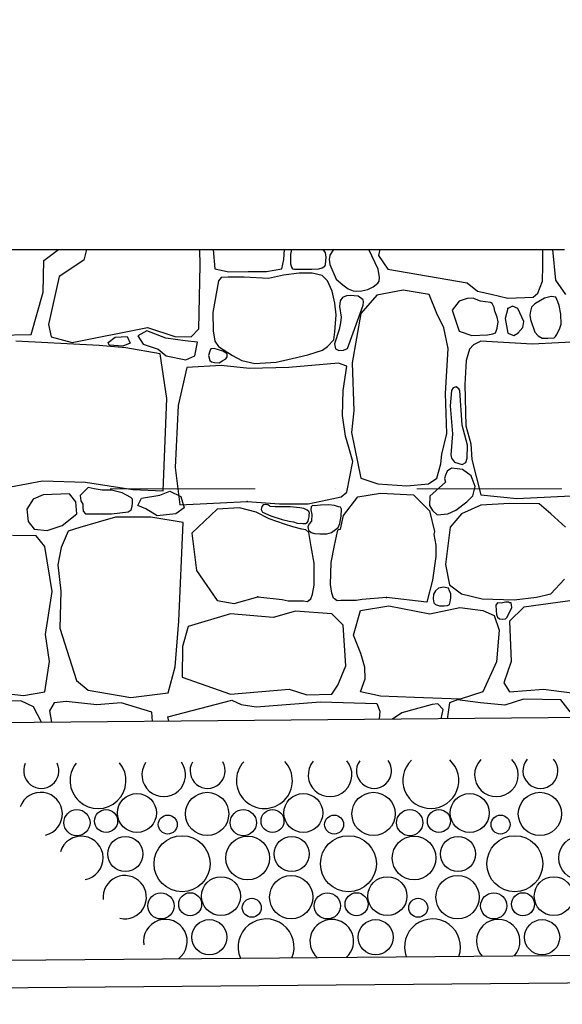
# Model space of a CAD drawing. Header units: millimetres. Extents: x 77315 to 1043159, y -108895 to -47794.
# Tile 41 of 87: x 112176 to 113362, y -106149 to -103995. Entities that reach past the tile are written whole.
import ezdxf

# ---------------------------------------------------------------- set-up
doc = ezdxf.new("R2010")
doc.units = ezdxf.units.MM
doc.header["$MEASUREMENT"] = 0
doc.linetypes.add('Dot & Dashed', pattern=[670.277762, 317.5, -176.388889, 0, -176.388874])
for name, color, linetype in [('_HATCH', 7, 'Continuous'), ('HATCH', 7, 'Continuous'), ('opaska', 7, 'Continuous'), ('Structural - Bearing', 7, 'Continuous'), ('Structural - Grid', 7, 'Continuous')]:
    doc.layers.add(name, color=color, linetype=linetype)

# ---------------------------------------------------------------- blocks, each defined once
blk = doc.blocks.new('*X12')
at = {"layer": 'HATCH'}
for centre, radius in [((112432.5, -105730.5), 42.6), ((112585.9, -105732.7), 47.3), ((112796.2, -105730.5), 42.6), ((112949.7, -105732.7), 47.3), ((113159.9, -105730.5), 42.6), ((113313.4, -105732.7), 47.3), ((112301.3, -105751.8), 28.6), ((112365.1, -105748.2), 25.1), ((112499.8, -105755.9), 20.7), ((112665, -105751.8), 28.6), ((112728.8, -105748.2), 25.1), ((112863.5, -105755.9), 20.7), ((113028.7, -105751.8), 28.6), ((113092.5, -105748.2), 25.1), ((113227.3, -105755.9), 20.7), ((112407, -105820.3), 38.4), ((112531.1, -105841.6), 61.2), ((112674.6, -105829.1), 47.7), ((112770.7, -105820.3), 38.4), ((112894.8, -105841.6), 61.2), ((113038.3, -105829.1), 47.7), ((113134.4, -105820.3), 38.4), ((113258.5, -105841.6), 61.2), ((113402.1, -105829.1), 47.7), ((112616.2, -105912.5), 42.6), ((112769.7, -105914.7), 47.3), ((112979.9, -105912.5), 42.6), ((113133.4, -105914.7), 47.3), ((113343.6, -105912.5), 42.6), ((112485, -105933.8), 28.6), ((112548.8, -105930.2), 25.1), ((112848.7, -105933.8), 28.6), ((112912.5, -105930.2), 25.1), ((113212.4, -105933.8), 28.6), ((113276.2, -105930.2), 25.1), ((112683.5, -105937.9), 20.7), ((113047.3, -105937.9), 20.7), ((112590.7, -106002.3), 38.4), ((112954.4, -106002.3), 38.4), ((113318.1, -106002.3), 38.4)]:
    blk.add_circle(centre, radius, dxfattribs=at)
for centre, radius, start, end in [((112223.3, -105638.3), 38.4, 155.6202, 25.3668), ((112347.4, -105659.6), 61.2, 141.5485, 39.4385), ((112490.9, -105647.1), 47.7, 145.65, 35.337), ((112587, -105638.3), 38.4, 150.3421, 30.6449), ((112711.1, -105659.6), 61.2, 137.6695, 43.3175), ((112854.6, -105647.1), 47.7, 140.9249, 40.0621), ((112950.7, -105638.3), 38.4, 144.764, 36.223), ((113074.8, -105659.6), 61.2, 133.5295, 47.4575), ((113218.3, -105647.1), 47.7, 135.8522, 45.1348), ((113314.4, -105638.3), 38.4, 138.7627, 42.2243), ((112222.2, -105732.7), 47.3, 282.7093, 160.875), ((112310.9, -105829.1), 47.7, 280.4087, 163.1756), ((112405.9, -105914.7), 47.3, 256.9587, 186.6256), ((112494.6, -106011.1), 47.7, 306.4981, 189.94), ((112714.8, -106023.6), 61.2, 337.1658, 203.8212), ((112858.3, -106011.1), 47.7, 312.4797, 228.5072), ((113078.5, -106023.6), 61.2, 340.323, 200.664), ((113222.1, -106011.1), 47.7, 317.8339, 223.1531)]:
    blk.add_arc(centre, radius, start, end, dxfattribs=at)
blk = doc.blocks.new('*X14')
at = {"layer": '_HATCH'}
for p, q in [((112228.8, -104521.7), (112260.8, -104498.1)), ((112322.1, -104498.1), (112316.3, -104520.9)), ((112570.6, -104532.5), (112569.9, -104498.1)), ((112599.1, -104498.1), (112602.8, -104539.9)), ((112753.7, -104519.8), (112755.3, -104498.1)), ((112770.3, -104498.1), (112768.3, -104509.2)), ((112840.2, -104499.4), (112839.3, -104498.1)), ((112844.8, -104504.6), (112840.2, -104499.4)), ((112846.3, -104514.6), (112844.8, -104504.6)), ((112862.4, -104498.1), (112854.3, -104510.4)), ((112960, -104541.3), (112939.6, -104498.1)), ((112963.3, -104498.1), (112960.6, -104511.4)), ((113319.6, -104533.9), (113320, -104498.1)), ((113340.6, -104498.1), (113347.4, -104564.7)), ((112227.2, -104591.5), (112228.8, -104521.7)), ((112316.3, -104520.9), (112262.7, -104556.8)), ((112749, -104539.9), (112753.7, -104519.8)), ((112768.3, -104509.2), (112768, -104529.4)), ((112845, -104531), (112846.3, -104514.6)), ((112854.3, -104510.4), (112852.3, -104519.5)), ((112852.3, -104519.5), (112853.9, -104530.6)), ((112960.6, -104511.4), (112980.8, -104541.1)), ((112568.1, -104671.6), (112570.6, -104532.5)), ((112602.8, -104539.9), (112633.2, -104546.8)), ((112633.2, -104546.8), (112675.6, -104546.2)), ((112675.6, -104546.2), (112715.8, -104546.1)), ((112715.8, -104546.1), (112749, -104539.9)), ((112786.9, -104549.4), (112753, -104554.1)), ((112768, -104529.4), (112770.6, -104536.5)), ((112770.6, -104536.5), (112772.2, -104540.4)), ((112772.2, -104540.4), (112777.1, -104541.3)), ((112777.1, -104541.3), (112814.8, -104541.3)), ((112815.4, -104549.9), (112786.9, -104549.4)), ((112814.8, -104541.3), (112830.4, -104540)), ((112837.4, -104554.8), (112815.4, -104549.9)), ((112830.4, -104540), (112837.6, -104538.2)), ((112837.6, -104538.2), (112843, -104534.3)), ((112843, -104534.3), (112845, -104531)), ((112853.9, -104530.6), (112867.7, -104562.6)), ((112962.9, -104559.5), (112960, -104541.3)), ((112980.8, -104541.1), (113154.2, -104570.6)), ((113318.8, -104567.5), (113319.6, -104533.9)), ((112262.7, -104556.8), (112239.1, -104662.1)), ((112610.6, -104566.1), (112598.6, -104635.9)), ((112616.9, -104559.2), (112610.6, -104566.1)), ((112631.9, -104558.6), (112616.9, -104559.2)), ((112666.7, -104558.1), (112631.9, -104558.6)), ((112719.7, -104561.4), (112666.7, -104558.1)), ((112753, -104554.1), (112719.7, -104561.4)), ((112849.3, -104566.1), (112837.4, -104554.8)), ((112859.1, -104588.9), (112849.3, -104566.1)), ((112867.7, -104562.6), (112882.4, -104575.3)), ((112948.9, -104579.9), (112959, -104571.7)), ((112959, -104571.7), (112961.8, -104567.3)), ((112961.8, -104567.3), (112962.9, -104559.5)), ((113154.2, -104570.6), (113177.1, -104588.8)), ((113308.8, -104593.7), (113318.8, -104567.5)), ((113347.4, -104564.7), (113368.9, -104596.4)), ((112201.2, -104683.9), (112227.2, -104591.5)), ((112864.7, -104615.6), (112859.1, -104588.9)), ((112882.4, -104575.3), (112894, -104584.3)), ((112894, -104584.3), (112905.3, -104588.5)), ((112905.3, -104588.5), (112912.3, -104589)), ((112912.3, -104589), (112924.4, -104588.1)), ((112924.4, -104588.1), (112937, -104585.1)), ((112937, -104585.1), (112948.9, -104579.9)), ((113014.3, -104586.9), (112956.5, -104597.7)), ((113071.2, -104596), (113014.3, -104586.9)), ((113177.1, -104588.8), (113206.8, -104595.7)), ((113298.7, -104602.2), (113308.8, -104593.7)), ((112876.5, -104610.1), (112875.4, -104622.9)), ((112881.7, -104602.9), (112876.5, -104610.1)), ((112890.5, -104599.3), (112881.7, -104602.9)), ((112898.4, -104598.3), (112890.5, -104599.3)), ((112916, -104600.2), (112898.4, -104598.3)), ((112927.3, -104607.7), (112916, -104600.2)), ((112956.5, -104597.7), (112922.2, -104638.1)), ((112927.1, -104619.4), (112927.8, -104612.3)), ((112927.8, -104612.3), (112927.3, -104607.7)), ((113088.2, -104638.1), (113071.2, -104596)), ((113136.5, -104611.3), (113121.2, -104630.7)), ((113154.1, -104605.3), (113136.5, -104611.3)), ((113167.4, -104604.3), (113154.1, -104605.3)), ((113170.3, -104605.6), (113167.4, -104604.3)), ((113183.5, -104611.3), (113170.3, -104605.6)), ((113205.1, -104613.8), (113183.5, -104611.3)), ((113209.1, -104615.8), (113205.1, -104613.8)), ((113206.8, -104595.7), (113243.5, -104604.1)), ((113243.5, -104604.1), (113298.7, -104602.2)), ((113323.2, -104604.2), (113302, -104616.7)), ((113337.8, -104601), (113323.2, -104604.2)), ((113348.1, -104602.4), (113337.8, -104601)), ((113352.3, -104612.5), (113348.1, -104602.4)), ((113355.3, -104620.3), (113352.3, -104612.5)), ((112598.6, -104635.9), (112599.1, -104675.5)), ((112867.8, -104640.9), (112864.7, -104615.6)), ((112875.4, -104622.9), (112879.2, -104646.2)), ((112892.5, -104714.5), (112927.1, -104619.4)), ((113121.2, -104630.7), (113136.5, -104676.9)), ((113213, -104625), (113209.1, -104615.8)), ((113214.5, -104632.8), (113213, -104625)), ((113219.7, -104646.3), (113214.5, -104632.8)), ((113243, -104627), (113237.6, -104648.9)), ((113253.1, -104621.6), (113243, -104627)), ((113264.8, -104627), (113253.1, -104621.6)), ((113278, -104655.1), (113264.8, -104627)), ((113292.6, -104632.7), (113291.3, -104641.5)), ((113295.2, -104623.8), (113292.6, -104632.7)), ((113302, -104616.7), (113295.2, -104623.8)), ((113358.8, -104639.1), (113355.3, -104620.3)), ((112865.2, -104677.8), (112867.8, -104640.9)), ((112877.3, -104658.6), (112874.7, -104672.9)), ((112879.2, -104646.2), (112877.3, -104658.6)), ((112922.2, -104638.1), (112902.8, -104745.5)), ((113103.4, -104669.1), (113088.2, -104638.1)), ((113222.3, -104656.3), (113219.7, -104646.3)), ((113220.1, -104670.3), (113222.3, -104656.3)), ((113237.6, -104648.9), (113243, -104680.6)), ((113276, -104668.3), (113278, -104655.1)), ((113291.3, -104641.5), (113292.9, -104651.3)), ((113292.9, -104651.3), (113302, -104678.6)), ((113359.8, -104661.3), (113358.8, -104639.1)), ((112239.1, -104662.1), (112245.3, -104688.9)), ((112290.7, -104701.3), (112455.9, -104668.3)), ((112454.3, -104676.2), (112434.2, -104686.5)), ((112495.6, -104691.9), (112454.3, -104676.2)), ((112455.9, -104668.3), (112515.3, -104688.1)), ((112550.8, -104688.9), (112568.1, -104671.6)), ((112599.1, -104675.5), (112602.4, -104698.8)), ((112862.6, -104695.3), (112865.2, -104677.8)), ((112874.7, -104672.9), (112864.5, -104704.3)), ((113112.9, -104714.5), (113103.4, -104669.1)), ((113136.5, -104676.9), (113164.5, -104686.4)), ((113210.3, -104682.3), (113216.1, -104680)), ((113216.1, -104680), (113217.8, -104676.9)), ((113217.8, -104676.9), (113220.1, -104670.3)), ((113264.8, -104680.6), (113276, -104668.3)), ((113302, -104678.6), (113309.7, -104686.9)), ((113350.3, -104684.1), (113352.3, -104678.6)), ((113352.3, -104678.6), (113356, -104672.2)), ((113356, -104672.2), (113359.8, -104661.3)), ((111991, -104687.3), (112201.2, -104683.9)), ((112350.2, -104707.9), (112168.1, -104698.8)), ((112245.3, -104688.9), (112290.7, -104701.3)), ((112369.5, -104701.7), (112384.7, -104689.4)), ((112371.9, -104707.1), (112369.5, -104701.7)), ((112384.7, -104689.4), (112411.2, -104688.4)), ((112411.2, -104688.4), (112418, -104703.1)), ((112434.2, -104686.5), (112446, -104705.1)), ((112537.8, -104697.7), (112495.6, -104691.9)), ((112515.3, -104688.1), (112550.8, -104688.9)), ((112565.2, -104700.7), (112537.8, -104697.7)), ((112558.9, -104730.6), (112565.2, -104700.7)), ((112602.4, -104698.8), (112610.6, -104710.3)), ((112849.3, -104710.3), (112862.6, -104695.3)), ((113164.5, -104686.4), (113198.4, -104684.4)), ((113184.3, -104698.8), (113167.8, -104706.2)), ((113296.6, -104705), (113184.3, -104698.8)), ((113198.4, -104684.4), (113210.3, -104682.3)), ((113243, -104680.6), (113256, -104686.1)), ((113256, -104686.1), (113264.8, -104680.6)), ((113422.4, -104698.8), (113296.6, -104705)), ((113309.7, -104686.9), (113318.4, -104691.6)), ((113318.4, -104691.6), (113330.8, -104691.7)), ((113330.8, -104691.7), (113344.5, -104691.4)), ((113344.5, -104691.4), (113347.3, -104688.1)), ((113347.3, -104688.1), (113350.3, -104684.1)), ((112408.4, -104713.3), (112350.2, -104707.9)), ((112401.9, -104709.5), (112371.9, -104707.1)), ((112418, -104703.1), (112401.9, -104709.5)), ((112483, -104726.4), (112408.4, -104713.3)), ((112446, -104705.1), (112478.9, -104715.9)), ((112478.9, -104715.9), (112496.1, -104730.6)), ((112591.5, -104720.5), (112588.7, -104729.7)), ((112594.3, -104715.4), (112591.5, -104720.5)), ((112601, -104714.3), (112594.3, -104715.4)), ((112620.5, -104720.5), (112601, -104714.3)), ((112610.6, -104710.3), (112641.2, -104729.5)), ((112629.9, -104726.5), (112620.5, -104720.5)), ((112805.8, -104728.6), (112838.3, -104718.1)), ((112838.3, -104718.1), (112849.3, -104710.3)), ((112864.5, -104704.3), (112866.8, -104714.9)), ((112866.8, -104714.9), (112873.9, -104718.7)), ((112873.9, -104718.7), (112884.2, -104718.2)), ((112884.2, -104718.2), (112892.5, -104714.5)), ((113106.7, -104813.2), (113112.9, -104714.5)), ((113159.2, -104716.1), (113152.1, -104740.9)), ((113167.8, -104706.2), (113159.2, -104716.1)), ((112498, -104823.5), (112483, -104726.4)), ((112496.1, -104730.6), (112539.2, -104739.4)), ((112539.2, -104739.4), (112558.9, -104730.6)), ((112588.7, -104729.7), (112591.5, -104740.7)), ((112591.5, -104740.7), (112595.5, -104743.6)), ((112595.5, -104743.6), (112602.2, -104745.2)), ((112612.1, -104745.7), (112620.5, -104740.7)), ((112620.5, -104740.7), (112626.6, -104737.2)), ((112626.6, -104737.2), (112629.4, -104732.6)), ((112629.4, -104732.6), (112629.9, -104726.5)), ((112641.2, -104729.5), (112661.6, -104740.7)), ((112661.6, -104740.7), (112690.1, -104747.3)), ((112690.1, -104747.3), (112736.6, -104744.7)), ((112736.6, -104744.7), (112771.5, -104736.1)), ((112771.5, -104736.1), (112805.8, -104728.6)), ((113152.1, -104740.9), (113149.3, -104792.9)), ((112541.8, -104756.1), (112522.4, -104839)), ((112616.5, -104751.6), (112541.8, -104756.1)), ((112602.2, -104745.2), (112612.1, -104745.7)), ((112678.7, -104758.5), (112616.5, -104751.6)), ((112764.6, -104755.7), (112678.7, -104758.5)), ((112873.3, -104746.3), (112764.6, -104755.7)), ((112891.5, -104753.1), (112873.3, -104746.3)), ((112883, -104806.6), (112891.5, -104753.1)), ((112902.8, -104745.5), (112906.9, -104850.7)), ((112882.1, -104860.8), (112883, -104806.6)), ((113120.4, -104806.6), (113117.3, -104840.2)), ((113123.5, -104800.7), (113120.4, -104806.6)), ((113130.1, -104798.3), (113123.5, -104800.7)), ((113136.4, -104802.5), (113130.1, -104798.3)), ((113138.1, -104806.6), (113136.4, -104802.5)), ((113143.4, -104882.3), (113138.1, -104806.6)), ((113149.3, -104792.9), (113151.3, -104883.3)), ((112490.1, -105026.2), (112498, -104823.5)), ((113110, -104900.7), (113106.7, -104813.2)), ((112522.4, -104839), (112515.9, -104974.7)), ((112906.9, -104850.7), (112901.2, -104898.2)), ((113117.3, -104840.2), (113121.9, -104901)), ((112888.5, -104906.1), (112882.1, -104860.8)), ((113154.7, -104925.7), (113143.4, -104882.3)), ((113151.3, -104883.3), (113162.5, -104923)), ((112895.5, -104931.4), (112888.5, -104906.1)), ((112901.2, -104898.2), (112922.2, -104998.1)), ((113098.9, -104945.7), (113110, -104900.7)), ((113121.9, -104901), (113118.3, -104947)), ((112904.4, -104961.4), (112895.5, -104931.4)), ((113154.5, -104954.7), (113154.7, -104925.7)), ((113162.5, -104923), (113164.5, -104957.2)), ((113096.8, -104967.1), (113098.9, -104945.7)), ((113118.3, -104947), (113120.4, -104954.7)), ((113120.4, -104954.7), (113126.5, -104963.3)), ((113151.6, -104964.1), (113154.5, -104954.7)), ((113164.5, -104957.2), (113184.3, -105034.4)), ((112515.9, -104974.7), (112525.9, -105056.4)), ((112891.5, -105028.7), (112904.4, -104961.4)), ((113088.2, -104998.1), (113096.8, -104967.1)), ((113120.4, -104975.9), (113110.3, -104982.5)), ((113132.7, -104977.4), (113120.4, -104975.9)), ((113126.5, -104963.3), (113143.1, -104968.4)), ((113144.4, -104979.3), (113132.7, -104977.4)), ((113143.1, -104968.4), (113151.6, -104964.1)), ((113162.8, -104993.1), (113144.4, -104979.3)), ((112922.2, -104998.1), (112959.4, -105010.9)), ((113070, -105010.9), (113088.2, -104998.1)), ((113107.3, -104991.5), (113105, -104998.6)), ((113105, -104998.6), (113107.3, -105006.8)), ((113110.3, -104982.5), (113107.3, -104991.5)), ((113171.7, -105016.5), (113162.8, -104993.1)), ((112132.2, -105021.2), (112226.3, -105003.9)), ((112226.3, -105003.9), (112320, -105007.2)), ((112320, -105024.1), (112308.5, -105036)), ((112320, -105007.2), (112423.7, -105022.9)), ((112326, -105018.5), (112320, -105024.1)), ((112339, -105021.5), (112326, -105018.5)), ((112356.8, -105024.4), (112339, -105021.5)), ((112377, -105024.1), (112356.8, -105024.4)), ((112399.9, -105030.1), (112377, -105024.1)), ((112423.7, -105022.9), (112490.1, -105026.2)), ((112959.4, -105010.9), (113022.1, -105014.6)), ((113022.1, -105014.6), (113070, -105010.9)), ((113107.3, -105006.8), (113072.7, -105037.5)), ((113167, -105036.6), (113171.7, -105016.5)), ((112205.7, -105043.9), (112191.9, -105066.2)), ((112227.2, -105034.8), (112205.7, -105043.9)), ((112285, -105032.4), (112227.2, -105034.8)), ((112298.6, -105050.1), (112285, -105032.4)), ((112308.5, -105036), (112309.5, -105047.9)), ((112409.7, -105035.6), (112399.9, -105030.1)), ((112419, -105040.1), (112409.7, -105035.6)), ((112422.5, -105044), (112419, -105040.1)), ((112422.6, -105052.5), (112422.5, -105044)), ((112434.3, -105057.9), (112442.1, -105041.6)), ((112442.1, -105041.6), (112482.4, -105035.6)), ((112482.4, -105035.6), (112504.1, -105026.6)), ((112504.1, -105026.6), (112528.2, -105038.6)), ((112528.2, -105038.6), (112536, -105063.3)), ((112806.8, -105054.2), (112848.5, -105045.9)), ((112848.5, -105045.9), (112878.8, -105038.7)), ((112878.8, -105038.7), (112891.5, -105028.7)), ((112883.7, -105080.1), (112915.2, -105039)), ((112915.2, -105039), (112965.1, -105031.1)), ((112965.1, -105031.1), (113037, -105034.4)), ((113037, -105034.4), (113071.9, -105069.5)), ((113072.7, -105037.5), (113071.7, -105057.8)), ((113153.7, -105049.6), (113167, -105036.6)), ((113184.3, -105034.4), (113263.2, -105042.7)), ((113263.2, -105042.7), (113422.4, -105034.4)), ((112191.9, -105066.2), (112194.6, -105093)), ((112300.9, -105076.1), (112298.6, -105050.1)), ((112309.5, -105047.9), (112314.3, -105054.8)), ((112314.3, -105054.8), (112314.1, -105062.1)), ((112314.1, -105062.1), (112315, -105070.5)), ((112413.3, -105071.6), (112419.8, -105067.2)), ((112419.8, -105067.2), (112421.7, -105059.2)), ((112421.7, -105059.2), (112422.6, -105052.5)), ((112451.7, -105065.1), (112434.3, -105057.9)), ((112477, -105080.7), (112451.7, -105065.1)), ((112536, -105063.3), (112517.3, -105075.9)), ((112525.9, -105056.4), (112673.7, -105048.9)), ((112608.2, -105065.6), (112552.7, -105118.4)), ((112656.8, -105062.9), (112608.2, -105065.6)), ((112693.1, -105072.7), (112656.8, -105062.9)), ((112673.7, -105048.9), (112744, -105054.2)), ((112705.4, -105059.8), (112704.3, -105066.4)), ((112704.3, -105066.4), (112707.1, -105072.7)), ((112708.3, -105056.5), (112705.4, -105059.8)), ((112714.3, -105055.9), (112708.3, -105056.5)), ((112718.6, -105056.7), (112714.3, -105055.9)), ((112721.9, -105058.3), (112718.6, -105056.7)), ((112723.6, -105060.2), (112721.9, -105058.3)), ((112734.4, -105061.1), (112723.6, -105060.2)), ((112767.6, -105061), (112734.4, -105061.1)), ((112744, -105054.2), (112806.8, -105054.2)), ((112788.8, -105062.9), (112767.6, -105061)), ((112797.2, -105064.3), (112788.8, -105062.9)), ((112804.9, -105067.9), (112797.2, -105064.3)), ((112813.3, -105061), (112812.9, -105067.3)), ((112812.9, -105067.3), (112814.8, -105077.4)), ((112816.4, -105058), (112813.3, -105061)), ((112820.1, -105058.4), (112816.4, -105058)), ((112833.4, -105057.4), (112820.1, -105058.4)), ((112852, -105056.6), (112833.4, -105057.4)), ((112864.2, -105057.7), (112852, -105056.6)), ((112873.3, -105061), (112864.2, -105057.7)), ((112877.3, -105061.5), (112873.3, -105061)), ((112879.3, -105066), (112877.3, -105061.5)), ((112878.7, -105081), (112879.3, -105066)), ((113071.7, -105057.8), (113078.8, -105068.8)), ((113129.3, -105068.4), (113153.7, -105049.6)), ((113184.3, -105057.1), (113142.2, -105076.5)), ((113247.1, -105053.8), (113184.3, -105057.1)), ((113311.5, -105054.2), (113247.1, -105053.8)), ((113337.1, -105076.5), (113311.5, -105054.2)), ((112268.9, -105101.7), (112300.9, -105076.1)), ((112315, -105070.5), (112320, -105076.1)), ((112320, -105076.1), (112377, -105076.1)), ((112385.7, -105083.1), (112347.7, -105094.7)), ((112377, -105076.1), (112413.3, -105071.6)), ((112424.1, -105083.1), (112385.7, -105083.1)), ((112462.5, -105083.1), (112424.1, -105083.1)), ((112533.4, -105094.8), (112462.5, -105083.1)), ((112517.3, -105075.9), (112477, -105080.7)), ((112721.7, -105087.4), (112693.1, -105072.7)), ((112707.1, -105072.7), (112725.1, -105080.2)), ((112755, -105098.8), (112721.7, -105087.4)), ((112725.1, -105080.2), (112750.1, -105088.3)), ((112750.1, -105088.3), (112765.2, -105092.3)), ((112807.9, -105070.7), (112804.9, -105067.9)), ((112807, -105092.4), (112807.8, -105088.6)), ((112807.8, -105088.6), (112808.9, -105083)), ((112809.8, -105074.4), (112807.9, -105070.7)), ((112808.9, -105083), (112809.3, -105078.6)), ((112809.3, -105078.6), (112809.8, -105074.4)), ((112814.8, -105077.4), (112813.8, -105092.3)), ((112876, -105097.5), (112878.7, -105081)), ((112877.4, -105109.9), (112883.7, -105080.1)), ((113071.9, -105069.5), (113082.6, -105115.1)), ((113078.8, -105068.8), (113088.8, -105078.3)), ((113088.8, -105078.3), (113111.7, -105076.5)), ((113111.7, -105076.5), (113129.3, -105068.4)), ((113142.2, -105076.5), (113117.1, -105105)), ((113369.3, -105105.4), (113337.1, -105076.5)), ((112194.6, -105093), (112207.8, -105110)), ((112207.8, -105110), (112236.2, -105112.8)), ((112236.2, -105112.8), (112268.9, -105101.7)), ((112307.7, -105106.2), (112282, -105114)), ((112347.7, -105094.7), (112307.7, -105106.2)), ((112524, -105310.9), (112533.4, -105094.8)), ((112773.3, -105104.4), (112755, -105098.8)), ((112765.2, -105092.3), (112774.7, -105094)), ((112793.1, -105109.6), (112773.3, -105104.4)), ((112774.7, -105094), (112782.4, -105096.5)), ((112782.4, -105096.5), (112794.9, -105097.6)), ((112801.6, -105111.3), (112793.1, -105109.6)), ((112794.9, -105097.6), (112800.6, -105097.2)), ((112800.6, -105097.2), (112804.9, -105095.1)), ((112804.9, -105095.1), (112807, -105092.4)), ((112809, -105098), (112806.3, -105104.6)), ((112806.3, -105104.6), (112807.7, -105111.8)), ((112813.8, -105092.3), (112809, -105098)), ((112858, -105116.7), (112872, -105105.8)), ((112870.6, -105115.1), (112872.4, -105110.4)), ((112872, -105105.8), (112876, -105097.5)), ((112872.4, -105110.4), (112877.4, -105109.9)), ((113117.1, -105105), (113107.1, -105187.2)), ((112212.3, -105124.4), (112160.7, -105123.6)), ((112231.3, -105147.4), (112212.3, -105124.4)), ((112282, -105114), (112266.9, -105149.8)), ((112552.7, -105118.4), (112562.5, -105200.2)), ((112808.2, -105116.7), (112801.6, -105111.3)), ((112807.7, -105111.8), (112813.3, -105116.7)), ((112813.3, -105147.4), (112808.2, -105116.7)), ((112813.3, -105116.7), (112820.7, -105118.9)), ((112820.7, -105118.9), (112832.4, -105120)), ((112832.4, -105120), (112847.8, -105119.8)), ((112847.8, -105119.8), (112858, -105116.7)), ((112864.6, -105145.7), (112870.6, -105115.1)), ((113082.6, -105115.1), (113081.8, -105121.4)), ((113081.8, -105121.4), (113085.8, -105144.9)), ((112247.4, -105245.8), (112231.3, -105147.4)), ((112266.9, -105149.8), (112259.4, -105187.5)), ((112820, -105184.2), (112813.3, -105147.4)), ((112857, -105182.3), (112864.6, -105145.7)), ((113085.8, -105144.9), (113086.1, -105169.6)), ((113086.1, -105169.6), (113078.5, -105221.1)), ((112259.4, -105187.5), (112265.9, -105245.5)), ((112820, -105232.3), (112820, -105184.2)), ((112855.7, -105230.4), (112857, -105182.3)), ((113107.1, -105187.2), (113115.8, -105231.3)), ((112562.5, -105200.2), (112608.2, -105265.6)), ((112816.5, -105251.8), (112820, -105232.3)), ((112858.6, -105249.9), (112855.7, -105230.4)), ((113078.5, -105221.1), (113066.5, -105269.4)), ((113091.4, -105238.9), (113084.9, -105244.9)), ((113102.5, -105236.5), (113091.4, -105238.9)), ((113113.6, -105239), (113102.5, -105236.5)), ((113115.8, -105244.9), (113113.6, -105239)), ((113115.8, -105231.3), (113142.2, -105251.5)), ((113337.1, -105251.5), (113366.8, -105219.3)), ((112232.9, -105339.9), (112247.4, -105245.8)), ((112265.9, -105245.5), (112264.3, -105326.3)), ((112645.2, -105272.6), (112696.7, -105257.9)), ((112696.7, -105257.9), (112749.9, -105263.8)), ((112812.4, -105262.2), (112816.5, -105251.8)), ((112862.4, -105260.5), (112858.6, -105249.9)), ((112866.5, -105263.9), (112862.4, -105260.5)), ((112978.2, -105259.3), (112924.8, -105263.7)), ((113066.5, -105269.4), (112978.2, -105259.3)), ((113081, -105251.8), (113080.2, -105262.4)), ((113084.9, -105244.9), (113081, -105251.8)), ((113118.4, -105251.3), (113115.8, -105244.9)), ((113117.4, -105268.7), (113118.7, -105260.2)), ((113118.7, -105260.2), (113118.4, -105251.3)), ((113142.2, -105251.5), (113187.2, -105262.3)), ((113257, -105264.3), (113306.1, -105258.6)), ((113306.1, -105258.6), (113337.1, -105251.5)), ((112608.2, -105265.6), (112645.2, -105272.6)), ((112749.9, -105263.8), (112763.2, -105266.2)), ((112763.2, -105266.2), (112796.3, -105266.8)), ((112796.3, -105266.8), (112804.9, -105267.8)), ((112804.9, -105267.8), (112808.2, -105265.6)), ((112808.2, -105265.6), (112812.4, -105262.2)), ((112869.8, -105266.2), (112866.5, -105263.9)), ((112878.4, -105265.5), (112869.8, -105266.2)), ((112911.5, -105265.8), (112878.4, -105265.5)), ((112924.8, -105263.7), (112911.5, -105265.8)), ((112921, -105287.5), (112983.3, -105277.6)), ((112983.3, -105277.6), (113072.5, -105294.9)), ((113072.5, -105294.9), (113138.1, -105281.3)), ((113080.2, -105262.4), (113081.7, -105270.6)), ((113081.7, -105270.6), (113084.9, -105274.3)), ((113084.9, -105274.3), (113093.7, -105277.3)), ((113093.7, -105277.3), (113104.2, -105277.4)), ((113104.2, -105277.4), (113111, -105276.7)), ((113111, -105276.7), (113115.8, -105274.3)), ((113115.8, -105274.3), (113117.4, -105268.7)), ((113138.1, -105281.3), (113188.9, -105287.5)), ((113187.2, -105262.3), (113257, -105264.3)), ((113220.8, -105270.6), (113216.9, -105276.3)), ((113216.9, -105276.3), (113217.4, -105287.3)), ((113229.7, -105271.3), (113220.8, -105270.6)), ((113238.1, -105269.5), (113229.7, -105271.3)), ((113245, -105269.7), (113238.1, -105269.5)), ((113242, -105302.3), (113251.7, -105280.8)), ((113247.1, -105270.6), (113245, -105269.7)), ((113250.5, -105271.1), (113247.1, -105270.6)), ((113278.5, -105280), (113247.1, -105310.6)), ((113251.5, -105275.1), (113250.5, -105271.1)), ((113251.7, -105280.8), (113251.5, -105275.1)), ((113389.9, -105264.8), (113278.5, -105280)), ((112636.9, -105294.9), (112544.4, -105322.6)), ((112730.3, -105302.7), (112636.9, -105294.9)), ((112779.4, -105289.1), (112730.3, -105302.7)), ((112858.7, -105294.9), (112779.4, -105289.1)), ((112883.4, -105319.7), (112858.7, -105294.9)), ((112905.7, -105341.9), (112921, -105287.5)), ((113188.9, -105287.5), (113213.2, -105298.6)), ((113213.2, -105298.6), (113224, -105330.4)), ((113217.4, -105287.3), (113218.2, -105296.1)), ((113218.2, -105296.1), (113220.8, -105302.3)), ((113220.8, -105302.3), (113225.2, -105305.5)), ((113238.3, -105306), (113242, -105302.3)), ((112264.3, -105326.3), (112300.2, -105440.6)), ((112516.2, -105411.2), (112524, -105310.9)), ((112544.4, -105322.6), (112531.9, -105366.7)), ((112888.8, -105408.4), (112883.4, -105319.7)), ((113225.2, -105305.5), (113232.1, -105306.9)), ((113232.1, -105306.9), (113238.3, -105306)), ((113247.1, -105310.6), (113250.8, -105398.9)), ((112241.6, -105398.9), (112232.9, -105339.9)), ((112922.2, -105382), (112905.7, -105341.9)), ((113224, -105330.4), (113218.6, -105399.7)), ((112531.9, -105366.7), (112531.1, -105433.8)), ((112930.9, -105411.3), (112922.2, -105382)), ((112231.3, -105465.4), (112241.6, -105398.9)), ((112500.6, -105468), (112516.2, -105411.2)), ((112871.8, -105450.9), (112888.8, -105408.4)), ((112931.3, -105436.9), (112930.9, -105411.3)), ((113218.6, -105399.7), (113188.9, -105465.4)), ((113250.8, -105398.9), (113234.3, -105446)), ((112531.1, -105433.8), (112636.9, -105470.7)), ((112300.2, -105440.6), (112325.8, -105462.1)), ((112858.7, -105470.7), (112871.8, -105450.9)), ((112921, -105465.4), (112931.3, -105436.9)), ((113234.3, -105446), (113247.1, -105465.4)), ((112036.5, -105455.9), (112184.2, -105473.6)), ((112184.2, -105473.6), (112231.3, -105465.4)), ((112325.8, -105462.1), (112419.1, -105477.8)), ((112419.1, -105477.8), (112500.6, -105468)), ((112636.9, -105470.7), (112765.3, -105459.6)), ((112765.3, -105459.6), (112803.7, -105472)), ((112803.7, -105472), (112858.7, -105470.7)), ((112965.1, -105474.9), (112921, -105465.4)), ((113039, -105477.8), (112965.1, -105474.9)), ((113188.9, -105465.4), (113138.9, -105481.9)), ((113247.1, -105465.4), (113321, -105460)), ((113321, -105460), (113406, -105470.7)), ((112178.9, -105485.2), (112029.4, -105488.9)), ((112206.5, -105498.4), (112178.9, -105485.2)), ((112224.2, -105532.2), (112206.5, -105498.4)), ((112251.5, -105489.3), (112241.5, -105506.8)), ((112277.5, -105486.7), (112251.5, -105489.3)), ((112344.8, -105493.9), (112277.5, -105486.7)), ((112397.7, -105489.7), (112344.8, -105493.9)), ((112465.2, -105509.9), (112397.7, -105489.7)), ((112500, -105520.4), (112639.9, -105484)), ((112639.9, -105484), (112660.1, -105493.4)), ((112660.1, -105493.4), (112693.4, -105498.4)), ((112693.4, -105498.4), (112833.4, -105487.3)), ((112833.4, -105487.3), (112956.8, -105491)), ((112956.8, -105491), (112963.4, -105507.5)), ((113077.8, -105493.4), (113011.7, -105511.3)), ((113138.9, -105481.9), (113039, -105477.8)), ((113090.2, -105491.8), (113077.8, -105493.4)), ((113101.9, -105504.2), (113090.2, -105491.8)), ((113115.8, -105489.7), (113111.3, -105519.9)), ((113133.2, -105483.1), (113115.8, -105489.7)), ((113183.5, -105489.7), (113133.2, -105483.1)), ((113236.4, -105494.7), (113183.5, -105489.7)), ((113277.6, -105481.9), (113236.4, -105494.7)), ((113359.4, -105483.1), (113277.6, -105481.9)), ((113379.6, -105509.1), (113359.4, -105483.1)), ((112241.5, -105506.8), (112245.4, -105532)), ((112466.5, -105530.1), (112465.2, -105509.9)), ((112963.4, -105507.5), (112962.2, -105525.9)), ((113011.7, -105511.3), (112991.1, -105525.2)), ((113097.6, -105524.7), (113101.9, -105504.2)), ((113111.3, -105519.9), (113111.1, -105524.6)), ((112502.4, -105529.8), (112500, -105520.4)), ((112991.1, -105525.2), (112991.1, -105525.6))]:
    blk.add_line(p, q, dxfattribs=at)
for p in [(113243, -104627), (113264.8, -104680.6), (112673.7, -105048.9), (112696.7, -105257.9), (112978.2, -105259.3), (112808.2, -105265.6), (112808.2, -105265.6), (112866.5, -105263.9), (112866.5, -105263.9)]:
    blk.add_point(p, dxfattribs=at)

msp = doc.modelspace()

# ---------------------------------------------------------------- linework, layer by layer
at = {"layer": 'opaska'}
for points in [[(106116.8, -106089.1), (108405.1, -106084.9), (119123.2, -105992.6), (119123.2, -100037.1)], [(106120.4, -106149.1), (108405.4, -106144.9), (119183.2, -106052.1), (119183.2, -100037.1)]]:
    msp.add_lwpolyline(points, dxfattribs=at)
at = {"layer": 'Structural - Bearing'}
for p, q in [((107847.3, -104498.1), (113367.3, -104498.1)), ((118607.3, -105477.2), (106908.7, -105578.1))]:
    msp.add_line(p, q, dxfattribs=at)
at = {"layer": 'Structural - Grid', "linetype": 'Dot & Dashed', "lineweight": 15}
msp.add_line((118724.5, -105021.8), (80780, -105021.8), dxfattribs=at)

# ---------------------------------------------------------------- block references
at = {"layer": '_HATCH'}
msp.add_blockref('*X14', (0, 0), dxfattribs=at)
at = {"layer": 'HATCH'}
msp.add_blockref('*X12', (0, 0), dxfattribs=at)

doc.saveas('drawing.dxf')
